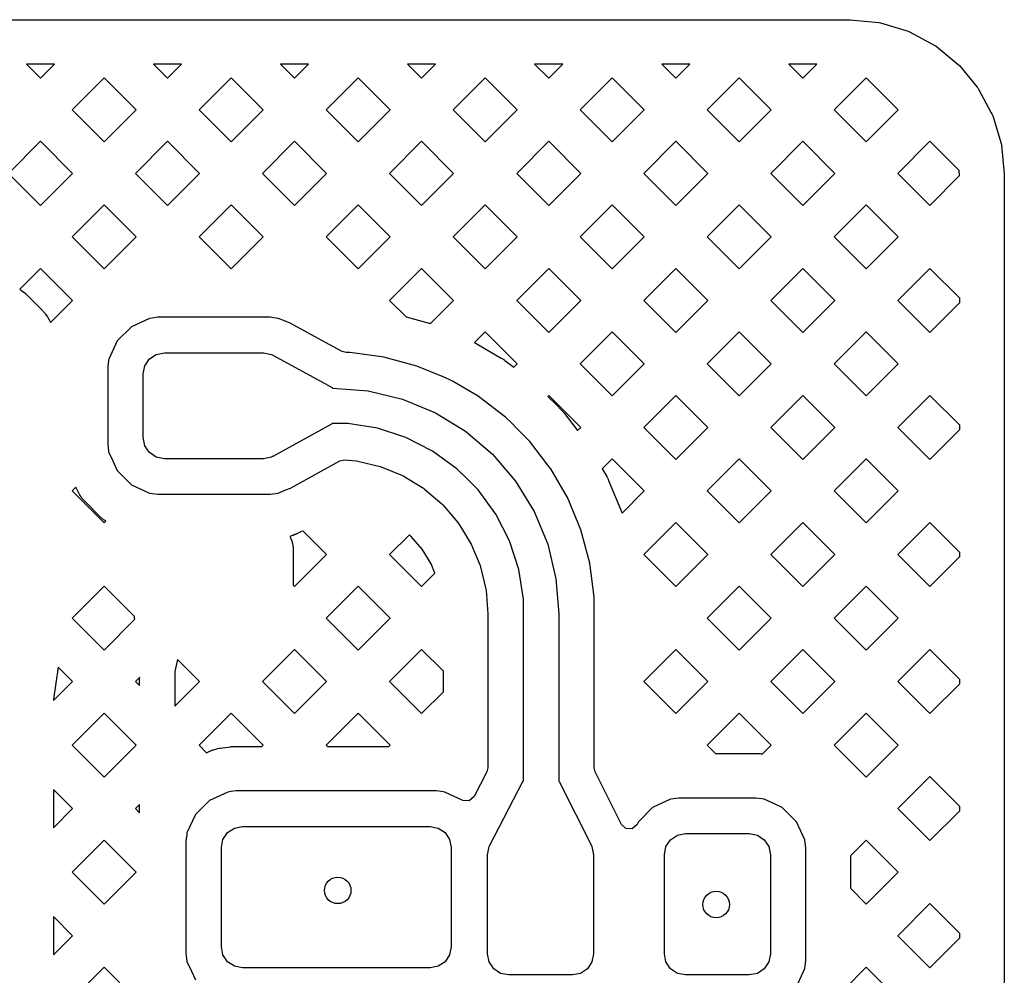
# Model space of a CAD drawing. Extents: x 126.5 to 186.7, y -114.4 to -68.6.
# Tile 32 of 32: x 181.2 to 186.7, y -86.3 to -80.9. Entities that reach past the tile are written whole.
import ezdxf

# ---------------------------------------------------------------- set-up
doc = ezdxf.new("R2010")
doc.units = 0
doc.layers.add('BLACK', color=7, linetype='CONTINUOUS')

msp = doc.modelspace()

# ---------------------------------------------------------------- linework, layer by layer
at = {"layer": 'BLACK', "linetype": 'CONTINUOUS'}
for p, q in [((177.601734, -80.878533), (185.839167, -80.878606)), ((185.839167, -80.878606), (185.839168, -80.878607)), ((185.839168, -80.878607), (185.839172, -80.878607)), ((185.839172, -80.878607), (185.84551, -80.878607)), ((185.84551, -80.878607), (185.850287, -80.878842)), ((185.850287, -80.878842), (186.013691, -80.894939)), ((186.013691, -80.894939), (186.023096, -80.89681)), ((186.023096, -80.89681), (186.177899, -80.943774)), ((186.177899, -80.943774), (186.186766, -80.947448)), ((186.186766, -80.947448), (186.329422, -81.023708)), ((186.329422, -81.023708), (186.337405, -81.029044)), ((186.337405, -81.029044), (186.462438, -81.13167)), ((181.351658, -81.130565), (181.193017, -81.130564)), ((181.193017, -81.130564), (181.272338, -81.209885)), ((181.272338, -81.209885), (181.351653, -81.13057)), ((181.351653, -81.13057), (181.351658, -81.130565)), ((182.070073, -81.130572), (181.911444, -81.13057)), ((181.911444, -81.13057), (181.990759, -81.209885)), ((181.990759, -81.209885), (182.070069, -81.130576)), ((182.070069, -81.130576), (182.070073, -81.130572)), ((182.788487, -81.130578), (182.629871, -81.130576)), ((182.629871, -81.130576), (182.709179, -81.209885)), ((182.709179, -81.209885), (182.788482, -81.130583)), ((182.788482, -81.130583), (182.788487, -81.130578)), ((183.506901, -81.130584), (183.348298, -81.130583)), ((183.348298, -81.130583), (183.4276, -81.209885)), ((183.4276, -81.209885), (183.506896, -81.130589)), ((183.506896, -81.130589), (183.506901, -81.130584)), ((184.225315, -81.13059), (184.066724, -81.130589)), ((184.066724, -81.130589), (184.14602, -81.209885)), ((184.14602, -81.209885), (184.22531, -81.130595)), ((184.22531, -81.130595), (184.225315, -81.13059)), ((184.94373, -81.130597), (184.785151, -81.130595)), ((184.785151, -81.130595), (184.864441, -81.209885)), ((184.864441, -81.209885), (184.943725, -81.130602)), ((184.943725, -81.130602), (184.94373, -81.130597)), ((185.662144, -81.130603), (185.503578, -81.130602)), ((185.503578, -81.130602), (185.582862, -81.209885)), ((185.582862, -81.209885), (185.662144, -81.130603)), ((186.462438, -81.13167), (186.469224, -81.138457)), ((186.469224, -81.138457), (186.56867, -81.259654)), ((181.63155, -81.207056), (181.45053, -81.388076)), ((181.81257, -81.388076), (181.63155, -81.207056)), ((182.34997, -81.207056), (182.16895, -81.388076)), ((182.53099, -81.388076), (182.34997, -81.207056)), ((183.068391, -81.207056), (182.887371, -81.388076)), ((183.249411, -81.388076), (183.068391, -81.207056)), ((183.786811, -81.207056), (183.605791, -81.388076)), ((183.967831, -81.388076), (183.786811, -81.207056)), ((184.505232, -81.207056), (184.324212, -81.388076)), ((184.686252, -81.388076), (184.505232, -81.207056)), ((185.223652, -81.207056), (185.042632, -81.388076)), ((185.404672, -81.388076), (185.223652, -81.207056)), ((185.942072, -81.207056), (185.761053, -81.388076)), ((186.123092, -81.388076), (185.942072, -81.207056)), ((186.56867, -81.259654), (186.571832, -81.263507)), ((186.571832, -81.263507), (186.577163, -81.271486)), ((186.577163, -81.271486), (186.64903, -81.405972)), ((181.45053, -81.388076), (181.63155, -81.569096)), ((181.63155, -81.569096), (181.81257, -81.388076)), ((182.16895, -81.388076), (182.34997, -81.569096)), ((182.34997, -81.569096), (182.53099, -81.388076)), ((182.887371, -81.388076), (183.068391, -81.569096)), ((183.068391, -81.569096), (183.249411, -81.388076)), ((183.605791, -81.388076), (183.786811, -81.569096)), ((183.786811, -81.569096), (183.967831, -81.388076)), ((184.324212, -81.388076), (184.505232, -81.569096)), ((184.505232, -81.569096), (184.686252, -81.388076)), ((185.042632, -81.388076), (185.223652, -81.569096)), ((185.223652, -81.569096), (185.404672, -81.388076)), ((185.761053, -81.388076), (185.942072, -81.569095)), ((185.942072, -81.569095), (186.123092, -81.388076)), ((186.64903, -81.405972), (186.653402, -81.414153)), ((186.653402, -81.414153), (186.657077, -81.423029)), ((186.657077, -81.423029), (186.704014, -81.577825)), ((181.272339, -81.566266), (181.091319, -81.747286)), ((181.453358, -81.747286), (181.272339, -81.566266)), ((181.99076, -81.566266), (181.80974, -81.747286)), ((182.171779, -81.747286), (181.99076, -81.566266)), ((182.70918, -81.566266), (182.52816, -81.747286)), ((182.890199, -81.747286), (182.70918, -81.566266)), ((183.427601, -81.566266), (183.246581, -81.747286)), ((183.60862, -81.747286), (183.427601, -81.566266)), ((184.146021, -81.566266), (183.965001, -81.747286)), ((184.32704, -81.747286), (184.146021, -81.566266)), ((184.864442, -81.566266), (184.683422, -81.747286)), ((185.045461, -81.747286), (184.864442, -81.566266)), ((185.582862, -81.566266), (185.401842, -81.747286)), ((185.763881, -81.747286), (185.582862, -81.566266)), ((186.301282, -81.566266), (186.120263, -81.747286)), ((186.466893, -81.731877), (186.301282, -81.566266)), ((186.704014, -81.577825), (186.705887, -81.587247)), ((186.705887, -81.587247), (186.721956, -81.750635)), ((186.469653, -81.759934), (186.466893, -81.731877)), ((181.091319, -81.747286), (181.272339, -81.928305)), ((181.272339, -81.928305), (181.453358, -81.747286)), ((181.80974, -81.747286), (181.99076, -81.928306)), ((181.99076, -81.928306), (182.171779, -81.747286)), ((182.52816, -81.747286), (182.70918, -81.928305)), ((182.70918, -81.928305), (182.890199, -81.747286)), ((183.246581, -81.747286), (183.427601, -81.928306)), ((183.427601, -81.928306), (183.60862, -81.747286)), ((183.965001, -81.747286), (184.146021, -81.928305)), ((184.146021, -81.928305), (184.32704, -81.747286)), ((184.683422, -81.747286), (184.864442, -81.928306)), ((184.864442, -81.928306), (185.045461, -81.747286)), ((185.401842, -81.747286), (185.582862, -81.928305)), ((185.582862, -81.928305), (185.763881, -81.747286)), ((186.120263, -81.747286), (186.301282, -81.928305)), ((186.301282, -81.928305), (186.469653, -81.759934)), ((186.721956, -81.750635), (186.722191, -81.755437)), ((186.722191, -81.755437), (186.722187, -81.786897)), ((186.722187, -81.786897), (186.722247, -81.787432)), ((186.722247, -81.787432), (186.722422, -88.974579)), ((181.63155, -81.925477), (181.45053, -82.106496)), ((181.812569, -82.106496), (181.63155, -81.925477)), ((182.34997, -81.925477), (182.16895, -82.106496)), ((182.530989, -82.106496), (182.34997, -81.925477)), ((183.068391, -81.925477), (182.887371, -82.106496)), ((183.24941, -82.106496), (183.068391, -81.925477)), ((183.786811, -81.925477), (183.605791, -82.106496)), ((183.96783, -82.106496), (183.786811, -81.925477)), ((184.505232, -81.925477), (184.324212, -82.106496)), ((184.686251, -82.106496), (184.505232, -81.925477)), ((185.223652, -81.925477), (185.042632, -82.106496)), ((185.404671, -82.106496), (185.223652, -81.925477)), ((185.942072, -81.925477), (185.761053, -82.106496)), ((186.123092, -82.106496), (185.942072, -81.925477)), ((181.45053, -82.106496), (181.63155, -82.287516)), ((181.63155, -82.287516), (181.812569, -82.106496)), ((182.16895, -82.106496), (182.34997, -82.287516)), ((182.34997, -82.287516), (182.530989, -82.106496)), ((182.887371, -82.106496), (183.068391, -82.287516)), ((183.068391, -82.287516), (183.24941, -82.106496)), ((183.605791, -82.106496), (183.786811, -82.287516)), ((183.786811, -82.287516), (183.96783, -82.106496)), ((184.324212, -82.106496), (184.505232, -82.287516)), ((184.505232, -82.287516), (184.686251, -82.106496)), ((185.042632, -82.106496), (185.223652, -82.287516)), ((185.223652, -82.287516), (185.404671, -82.106496)), ((185.761053, -82.106496), (185.942072, -82.287516)), ((185.942072, -82.287516), (186.123092, -82.106496)), ((181.272339, -82.284687), (181.154792, -82.402233)), ((181.453358, -82.465706), (181.272339, -82.284687)), ((183.427601, -82.284687), (183.246581, -82.465707)), ((183.60862, -82.465706), (183.427601, -82.284687)), ((184.146021, -82.284687), (183.965001, -82.465707)), ((184.327041, -82.465707), (184.146021, -82.284687)), ((184.864442, -82.284687), (184.683422, -82.465707)), ((185.045462, -82.465707), (184.864442, -82.284687)), ((185.582862, -82.284687), (185.401842, -82.465707)), ((185.763882, -82.465707), (185.582862, -82.284687)), ((186.301283, -82.284687), (186.120263, -82.465707)), ((186.470262, -82.453666), (186.301283, -82.284687)), ((181.154792, -82.402233), (181.155065, -82.402407)), ((181.155065, -82.402407), (181.173104, -82.415036)), ((181.173104, -82.415036), (181.176499, -82.417641)), ((181.176499, -82.417641), (181.186804, -82.426288)), ((181.186804, -82.426288), (181.189955, -82.429176)), ((181.189955, -82.429176), (181.28545, -82.524671)), ((186.470263, -82.477745), (186.470262, -82.453666)), ((181.328697, -82.590367), (181.453357, -82.465707)), ((181.453357, -82.465707), (181.453358, -82.465706)), ((183.246581, -82.465707), (183.340376, -82.559502)), ((183.477762, -82.596564), (183.608619, -82.465707)), ((183.608619, -82.465707), (183.60862, -82.465706)), ((183.965001, -82.465707), (184.146021, -82.646726)), ((184.146021, -82.646726), (184.327041, -82.465707)), ((184.683422, -82.465707), (184.864442, -82.646727)), ((184.864442, -82.646727), (185.045462, -82.465707)), ((185.401842, -82.465707), (185.582862, -82.646726)), ((185.582862, -82.646726), (185.763882, -82.465707)), ((186.120263, -82.465707), (186.301282, -82.646726)), ((186.301282, -82.646726), (186.470263, -82.477745)), ((181.28545, -82.524671), (181.288338, -82.527822)), ((181.288338, -82.527822), (181.296985, -82.538127)), ((181.296985, -82.538127), (181.29959, -82.541522)), ((181.29959, -82.541522), (181.312219, -82.559561)), ((181.312219, -82.559561), (181.314513, -82.563163)), ((181.314513, -82.563163), (181.321235, -82.574806)), ((181.888652, -82.567388), (181.786218, -82.615154)), ((181.888653, -82.567387), (181.888652, -82.567388)), ((181.904214, -82.565338), (181.888653, -82.567387)), ((181.935332, -82.561242), (181.904214, -82.565338)), ((182.57044, -82.561242), (181.935332, -82.561242)), ((182.580166, -82.562522), (182.57044, -82.561242)), ((182.617117, -82.567386), (182.580166, -82.562522)), ((182.628328, -82.572614), (182.617117, -82.567386)), ((183.340376, -82.559502), (183.47042, -82.594347)), ((181.321235, -82.574806), (181.323209, -82.578598)), ((181.323209, -82.578598), (181.328697, -82.590367)), ((181.786216, -82.615155), (181.706299, -82.695072)), ((181.786218, -82.615154), (181.786216, -82.615155)), ((182.636886, -82.575618), (182.628328, -82.572614)), ((182.636882, -82.575635), (182.636886, -82.575618)), ((182.637161, -82.575715), (182.636882, -82.575635)), ((182.637437, -82.575812), (182.637161, -82.575715)), ((182.637839, -82.57591), (182.637437, -82.575812)), ((182.642783, -82.57733), (182.637839, -82.57591)), ((182.642796, -82.577334), (182.642783, -82.57733)), ((182.684817, -82.594636), (182.642796, -82.577334)), ((182.684826, -82.594641), (182.684817, -82.594636)), ((182.884817, -82.704267), (182.684826, -82.594641)), ((183.47042, -82.594347), (183.471957, -82.594786)), ((183.471957, -82.594786), (183.476775, -82.596247)), ((183.476775, -82.596247), (183.477762, -82.596564)), ((183.78681, -82.643896), (183.72644, -82.704267)), ((183.96783, -82.824916), (183.78681, -82.643896)), ((184.505232, -82.643897), (184.324212, -82.824917)), ((184.686252, -82.824917), (184.505232, -82.643897)), ((185.223652, -82.643897), (185.042632, -82.824917)), ((185.404672, -82.824917), (185.223652, -82.643897)), ((185.942072, -82.643897), (185.761053, -82.824917)), ((186.123092, -82.824917), (185.942072, -82.643897)), ((181.706298, -82.695074), (181.658532, -82.797508)), ((181.706299, -82.695072), (181.706298, -82.695074)), ((182.97775, -82.755209), (182.884817, -82.704267)), ((183.72644, -82.704267), (183.877677, -82.791584)), ((181.888033, -82.796889), (181.926964, -82.770876)), ((181.926964, -82.770876), (181.972886, -82.761742)), ((181.972886, -82.761742), (182.532886, -82.761742)), ((182.532886, -82.761742), (182.578808, -82.770876)), ((182.578808, -82.770876), (182.583763, -82.774186)), ((182.583763, -82.774186), (182.586043, -82.774842)), ((182.586043, -82.774842), (182.920824, -82.958354)), ((183.001303, -82.761241), (182.97775, -82.755209)), ((183.021875, -82.761241), (183.001303, -82.761241)), ((183.021877, -82.761241), (183.021875, -82.761241)), ((183.090541, -82.77028), (183.021877, -82.761241)), ((183.214016, -82.786534), (183.090541, -82.77028)), ((183.214026, -82.786536), (183.214016, -82.786534)), ((183.40121, -82.83669), (183.214026, -82.786536)), ((183.877677, -82.791584), (183.879053, -82.792409)), ((181.653033, -82.839278), (181.652386, -82.844191)), ((181.652386, -82.844191), (181.652386, -83.279292)), ((181.657395, -82.806141), (181.653033, -82.839278)), ((181.658531, -82.797509), (181.657395, -82.806141)), ((181.658532, -82.797508), (181.658531, -82.797509)), ((181.852886, -82.881742), (181.86202, -82.83582)), ((181.86202, -82.83582), (181.888033, -82.796889)), ((183.401226, -82.836696), (183.40121, -82.83669)), ((183.549282, -82.898023), (183.401226, -82.836696)), ((183.879053, -82.792409), (183.883332, -82.79507)), ((183.883332, -82.79507), (183.884677, -82.795937)), ((183.884677, -82.795937), (183.891535, -82.800519)), ((183.891535, -82.800519), (183.892858, -82.801434)), ((183.892858, -82.801434), (183.896956, -82.804371)), ((183.896956, -82.804371), (183.898242, -82.805325)), ((183.898242, -82.805325), (183.948702, -82.844045)), ((183.948702, -82.844045), (183.967829, -82.824917)), ((183.967829, -82.824917), (183.96783, -82.824916)), ((184.324212, -82.824917), (184.505232, -83.005937)), ((184.505232, -83.005937), (184.686252, -82.824917)), ((185.042632, -82.824917), (185.223652, -83.005937)), ((185.223652, -83.005937), (185.404672, -82.824917)), ((185.761053, -82.824917), (185.942072, -83.005936)), ((185.942072, -83.005936), (186.123092, -82.824917)), ((181.852886, -83.241742), (181.852886, -82.881742)), ((183.580268, -82.910858), (183.549282, -82.898023)), ((182.920824, -82.958354), (182.923545, -82.961742)), ((183.601386, -82.923051), (183.580268, -82.910858)), ((183.748102, -83.007758), (183.601386, -82.923051)), ((182.923545, -82.961742), (182.924981, -82.961742)), ((182.924981, -82.961742), (182.924988, -82.961742)), ((182.924988, -82.961742), (183.124889, -82.977473)), ((183.124889, -82.977473), (183.319876, -83.024284)), ((183.748828, -83.008315), (183.748102, -83.007758)), ((183.901853, -83.125737), (183.748828, -83.008315)), ((184.14602, -83.003106), (184.140812, -83.008315)), ((184.140812, -83.008315), (184.187671, -83.055174)), ((184.32704, -83.184126), (184.14602, -83.003106)), ((184.864442, -83.003107), (184.683422, -83.184127)), ((185.045462, -83.184127), (184.864442, -83.003107)), ((185.582862, -83.003107), (185.401842, -83.184127)), ((185.763882, -83.184127), (185.582862, -83.003107)), ((186.301283, -83.003107), (186.120263, -83.184127)), ((186.47028, -83.172104), (186.301283, -83.003107)), ((183.319876, -83.024284), (183.505139, -83.101022)), ((184.187671, -83.055174), (184.187672, -83.055177)), ((184.187672, -83.055177), (184.220003, -83.08751)), ((183.505139, -83.101022), (183.676116, -83.205798)), ((183.936718, -83.160602), (183.901853, -83.125737)), ((184.220003, -83.08751), (184.22112, -83.088664)), ((184.22112, -83.088664), (184.224567, -83.092345)), ((184.224567, -83.092345), (184.225644, -83.093533)), ((184.225644, -83.093533), (184.231082, -83.099735)), ((184.231082, -83.099735), (184.232116, -83.100954)), ((184.232116, -83.100954), (184.235311, -83.104847)), ((184.235311, -83.104847), (184.236309, -83.106104)), ((184.236309, -83.106104), (184.309575, -83.201591)), ((182.917033, -83.164983), (182.586063, -83.348583)), ((182.919458, -83.163194), (182.917033, -83.164983)), ((182.920095, -83.161742), (182.919458, -83.163194)), ((182.924981, -83.161742), (182.920095, -83.161742)), ((182.924982, -83.161741), (182.924981, -83.161742)), ((182.924983, -83.161742), (182.924982, -83.161741)), ((183.009815, -83.161741), (182.924983, -83.161742)), ((183.177392, -83.188281), (183.009815, -83.161741)), ((183.936719, -83.160604), (183.936718, -83.160602)), ((183.970375, -83.19426), (183.936719, -83.160604)), ((186.47028, -83.196148), (186.47028, -83.172104)), ((183.338754, -83.24071), (183.177392, -83.188281)), ((183.676116, -83.205798), (183.828593, -83.336029)), ((184.02825, -83.252138), (183.970375, -83.19426)), ((184.309575, -83.201591), (184.327039, -83.184127)), ((184.327039, -83.184127), (184.32704, -83.184126)), ((184.683422, -83.184127), (184.864442, -83.365147)), ((184.864442, -83.365147), (185.045462, -83.184127)), ((185.401842, -83.184127), (185.582862, -83.365146)), ((185.582862, -83.365146), (185.763882, -83.184127)), ((186.120263, -83.184127), (186.301282, -83.365146)), ((186.301282, -83.365146), (186.47028, -83.196148)), ((181.652386, -83.279292), (181.652385, -83.279292)), ((181.652385, -83.279292), (181.657652, -83.319295)), ((181.86202, -83.287664), (181.852886, -83.241742)), ((181.888033, -83.326595), (181.86202, -83.287664)), ((183.489927, -83.317737), (183.338754, -83.24071)), ((184.038891, -83.262779), (184.02825, -83.252138)), ((184.1421, -83.397291), (184.038891, -83.262779)), ((181.657652, -83.319295), (181.658531, -83.325973)), ((181.658531, -83.325973), (181.68048, -83.373042)), ((181.926964, -83.352608), (181.888033, -83.326595)), ((183.627188, -83.417465), (183.489927, -83.317737)), ((183.828593, -83.336029), (183.828597, -83.336032)), ((183.828597, -83.336032), (183.828598, -83.336035)), ((183.828598, -83.336035), (183.958824, -83.488515)), ((181.68048, -83.373042), (181.706298, -83.428409)), ((181.972886, -83.361742), (181.926964, -83.352608)), ((182.532886, -83.361742), (181.972886, -83.361742)), ((182.578808, -83.352608), (182.532886, -83.361742)), ((182.584577, -83.348752), (182.578808, -83.352608)), ((182.586063, -83.348583), (182.584577, -83.348752)), ((182.68575, -83.528285), (182.964705, -83.373538)), ((182.964705, -83.373538), (182.992314, -83.367539)), ((182.992314, -83.367539), (183.058401, -83.372739)), ((183.058401, -83.372739), (183.065987, -83.373941)), ((183.065987, -83.373941), (183.19237, -83.404282)), ((184.156863, -83.416531), (184.1421, -83.397291)), ((184.505231, -83.362317), (184.449006, -83.418542)), ((184.686251, -83.543337), (184.505231, -83.362317)), ((185.223652, -83.362318), (185.042632, -83.543337)), ((185.404671, -83.543337), (185.223652, -83.362318)), ((185.942072, -83.362318), (185.761053, -83.543337)), ((186.123092, -83.543337), (185.942072, -83.362318)), ((181.706298, -83.428409), (181.706299, -83.428411)), ((181.706299, -83.428411), (181.786216, -83.508328)), ((183.19237, -83.404282), (183.199673, -83.406655)), ((183.199673, -83.406655), (183.319758, -83.456396)), ((183.319758, -83.456396), (183.326599, -83.459882)), ((183.326599, -83.459882), (183.381195, -83.493339)), ((183.687173, -83.477452), (183.627188, -83.417465)), ((184.156865, -83.416533), (184.156863, -83.416531)), ((184.158025, -83.418542), (184.156865, -83.416533)), ((184.251534, -83.580515), (184.158025, -83.418542)), ((184.449006, -83.418542), (184.474065, -83.461948)), ((181.786216, -83.508328), (181.786218, -83.508329)), ((181.786218, -83.508329), (181.786219, -83.50833)), ((181.786219, -83.50833), (181.888655, -83.556097)), ((183.381195, -83.493339), (183.43742, -83.527794)), ((183.747157, -83.537438), (183.687173, -83.477452)), ((183.958824, -83.488515), (184.063594, -83.659493)), ((184.474065, -83.461948), (184.474847, -83.463356)), ((184.474847, -83.463356), (184.477224, -83.467805)), ((184.477224, -83.467805), (184.477955, -83.469228)), ((184.477955, -83.469228), (184.481603, -83.476627)), ((184.481603, -83.476627), (184.482284, -83.478067)), ((184.482284, -83.478067), (184.484363, -83.482654)), ((184.484363, -83.482654), (184.485004, -83.484132)), ((184.485004, -83.484132), (184.561284, -83.668304)), ((181.471881, -83.521985), (181.450529, -83.543337)), ((181.450529, -83.543337), (181.631549, -83.724357)), ((181.482561, -83.544887), (181.471881, -83.521985)), ((181.484535, -83.548678), (181.482561, -83.544887)), ((181.491257, -83.560321), (181.484535, -83.548678)), ((181.493551, -83.563923), (181.491257, -83.560321)), ((181.50618, -83.581962), (181.493551, -83.563923)), ((181.888655, -83.556097), (181.935332, -83.562242)), ((181.935332, -83.562242), (181.935335, -83.562242)), ((181.935335, -83.562242), (182.570436, -83.562242)), ((182.570436, -83.562242), (182.57044, -83.562242)), ((182.57044, -83.562242), (182.617117, -83.556097)), ((182.617117, -83.556097), (182.654201, -83.538803)), ((182.654201, -83.538803), (182.659946, -83.536553)), ((182.659946, -83.536553), (182.68575, -83.528285)), ((183.43742, -83.527794), (183.443633, -83.532308)), ((183.443633, -83.532308), (183.542469, -83.616724)), ((183.84688, -83.6747), (183.747157, -83.537438)), ((184.561284, -83.668304), (184.686251, -83.543337)), ((185.042632, -83.543337), (185.223652, -83.724357)), ((185.223652, -83.724357), (185.404671, -83.543337)), ((185.761053, -83.543337), (185.942072, -83.724357)), ((185.942072, -83.724357), (186.123092, -83.543337)), ((181.508785, -83.585357), (181.50618, -83.581962)), ((181.517432, -83.595662), (181.508785, -83.585357)), ((181.52032, -83.598813), (181.517432, -83.595662)), ((181.615815, -83.694308), (181.52032, -83.598813)), ((183.542469, -83.616724), (183.547894, -83.622149)), ((183.547894, -83.622149), (183.601633, -83.685072)), ((184.25376, -83.58437), (184.251534, -83.580515)), ((184.327919, -83.763419), (184.25376, -83.58437)), ((183.923901, -83.825873), (183.84688, -83.6747)), ((184.063594, -83.659493), (184.140327, -83.844756)), ((181.618966, -83.697196), (181.615815, -83.694308)), ((181.629271, -83.705843), (181.618966, -83.697196)), ((181.632666, -83.708448), (181.629271, -83.705843)), ((181.631549, -83.724357), (181.641367, -83.714539)), ((181.641367, -83.714539), (181.632666, -83.708448)), ((183.601633, -83.685072), (183.632303, -83.720984)), ((183.632303, -83.720984), (183.636822, -83.727204)), ((183.636822, -83.727204), (183.653098, -83.753764)), ((184.864442, -83.721528), (184.683422, -83.902548)), ((185.045462, -83.902548), (184.864442, -83.721528)), ((185.582862, -83.721528), (185.401842, -83.902548)), ((185.763882, -83.902548), (185.582862, -83.721528)), ((186.301283, -83.721528), (186.120263, -83.902548)), ((186.470297, -83.890542), (186.301283, -83.721528)), ((182.711443, -83.790006), (182.700431, -83.794151)), ((182.714891, -83.788555), (182.711443, -83.790006)), ((182.749062, -83.772618), (182.714891, -83.788555)), ((182.757551, -83.769899), (182.749062, -83.772618)), ((182.890199, -83.902547), (182.757551, -83.769899)), ((183.358299, -83.790828), (183.24658, -83.902547)), ((183.366647, -83.797958), (183.358299, -83.790828)), ((183.653098, -83.753764), (183.704474, -83.837606)), ((184.365194, -83.902548), (184.327919, -83.763419)), ((182.69688, -83.795335), (182.681417, -83.799841)), ((182.681417, -83.799841), (182.686666, -83.807696)), ((182.686666, -83.807696), (182.693983, -83.825361)), ((182.693983, -83.825361), (182.700945, -83.860363)), ((182.700431, -83.794151), (182.69688, -83.795335)), ((183.430299, -83.872489), (183.366647, -83.797958)), ((183.704474, -83.837606), (183.704727, -83.838018)), ((183.704727, -83.838018), (183.708216, -83.844867)), ((183.708216, -83.844867), (183.726596, -83.889242)), ((183.976326, -83.987234), (183.923901, -83.825873)), ((184.140327, -83.844756), (184.187132, -84.039742)), ((182.700945, -83.860363), (182.701886, -83.869922)), ((182.701886, -83.869922), (182.701886, -84.076272)), ((182.70918, -84.083567), (182.8902, -83.902548)), ((182.8902, -83.902548), (182.890199, -83.902547)), ((183.24658, -83.902547), (183.4276, -84.083567)), ((183.481509, -83.95606), (183.430299, -83.872489)), ((183.726596, -83.889242), (183.757951, -83.964948)), ((184.378072, -83.950615), (184.365194, -83.902548)), ((184.683422, -83.902548), (184.864442, -84.083568)), ((184.864442, -84.083568), (185.045462, -83.902548)), ((185.401842, -83.902548), (185.582862, -84.083567)), ((185.582862, -84.083567), (185.763882, -83.902548)), ((186.120263, -83.902548), (186.301282, -84.083567)), ((186.470298, -83.914551), (186.470297, -83.890542)), ((183.503064, -84.008103), (183.481509, -83.95606)), ((184.403361, -84.142757), (184.378072, -83.950615)), ((186.301282, -84.083567), (186.470298, -83.914551)), ((183.4276, -84.083567), (183.503064, -84.008103)), ((183.757951, -83.964948), (183.760326, -83.972261)), ((183.760326, -83.972261), (183.79066, -84.098627)), ((184.002861, -84.15481), (183.976326, -83.987234)), ((184.187132, -84.039742), (184.202749, -84.238265)), ((181.63155, -84.080738), (181.45053, -84.261758)), ((181.803886, -84.253074), (181.63155, -84.080738)), ((182.701886, -84.076272), (182.70918, -84.083567)), ((183.068391, -84.080738), (182.887371, -84.261758)), ((183.249411, -84.261758), (183.068391, -84.080738)), ((183.79066, -84.098627), (183.791863, -84.106222)), ((183.791863, -84.106222), (183.802233, -84.238057)), ((185.223652, -84.080738), (185.042632, -84.261758)), ((185.404672, -84.261758), (185.223652, -84.080738)), ((185.942072, -84.080738), (185.761053, -84.261758)), ((186.123092, -84.261758), (185.942072, -84.080738)), ((184.002858, -84.239641), (184.002861, -84.15481)), ((184.403359, -84.186669), (184.403361, -84.142757)), ((183.802233, -84.238057), (183.802384, -84.2419)), ((184.202749, -84.238265), (184.202885, -84.239645)), ((184.403359, -84.196671), (184.403359, -84.186669)), ((184.403385, -84.197067), (184.403359, -84.196671)), ((184.403385, -84.261758), (184.403385, -84.197067)), ((181.45053, -84.261758), (181.631549, -84.442777)), ((181.631549, -84.442777), (181.805885, -84.268441)), ((181.803886, -84.253562), (181.803886, -84.253074)), ((181.804693, -84.261758), (181.803886, -84.253562)), ((181.804827, -84.26312), (181.804693, -84.261758)), ((181.805885, -84.268441), (181.804827, -84.26312)), ((182.887371, -84.261758), (183.068391, -84.442778)), ((183.068391, -84.442778), (183.249411, -84.261758)), ((183.802384, -84.2419), (183.802383, -84.291163)), ((183.802383, -84.291163), (183.802385, -84.291188)), ((183.802385, -84.291188), (183.802385, -85.108349)), ((184.002885, -84.239641), (184.002858, -84.239641)), ((184.002885, -84.239645), (184.002885, -84.239641)), ((184.002885, -85.183561), (184.002885, -84.239645)), ((184.202885, -84.239645), (184.202885, -85.182988)), ((184.403385, -84.620968), (184.403385, -84.261758)), ((185.042632, -84.261758), (185.223652, -84.442778)), ((185.223652, -84.442778), (185.404672, -84.261758)), ((185.761053, -84.261758), (185.942072, -84.442777)), ((185.942072, -84.442777), (186.123092, -84.261758)), ((182.70918, -84.439948), (182.52816, -84.620968)), ((182.8902, -84.620968), (182.70918, -84.439948)), ((183.427601, -84.439948), (183.246581, -84.620968)), ((183.550385, -84.562732), (183.427601, -84.439948)), ((184.864442, -84.439948), (184.683422, -84.620968)), ((185.045462, -84.620968), (184.864442, -84.439948)), ((185.582862, -84.439948), (185.401842, -84.620968)), ((185.763882, -84.620968), (185.582862, -84.439948)), ((186.301283, -84.439948), (186.120263, -84.620968)), ((186.470315, -84.60898), (186.301283, -84.439948)), ((182.046482, -84.49567), (182.032883, -84.564058)), ((182.17178, -84.620968), (182.046482, -84.49567)), ((181.372172, -84.539781), (181.346385, -84.721075)), ((181.453359, -84.620968), (181.372172, -84.539781)), ((182.032883, -84.564058), (182.032885, -84.608014)), ((183.550385, -84.679204), (183.550385, -84.562732)), ((181.345385, -84.728942), (181.453359, -84.620968)), ((181.833998, -84.596709), (181.80974, -84.620968)), ((181.80974, -84.620968), (181.832885, -84.644113)), ((181.832885, -84.608017), (181.833998, -84.596709)), ((181.832885, -84.644113), (181.832885, -84.608017)), ((182.032885, -84.608014), (182.032885, -84.608017)), ((182.032885, -84.608017), (182.032885, -84.759863)), ((182.032885, -84.759863), (182.17178, -84.620968)), ((182.52816, -84.620968), (182.70918, -84.801987)), ((182.70918, -84.801987), (182.8902, -84.620968)), ((183.246581, -84.620968), (183.427601, -84.801988)), ((184.403385, -84.980179), (184.403385, -84.620968)), ((184.683422, -84.620968), (184.864442, -84.801988)), ((184.864442, -84.801988), (185.045462, -84.620968)), ((185.401842, -84.620968), (185.582862, -84.801987)), ((185.582862, -84.801987), (185.763882, -84.620968)), ((186.120263, -84.620968), (186.301282, -84.801987)), ((186.470315, -84.632954), (186.470315, -84.60898)), ((183.427601, -84.801988), (183.550385, -84.679204)), ((186.301282, -84.801987), (186.470315, -84.632954)), ((181.345987, -84.723449), (181.345385, -84.726572)), ((181.345385, -84.726572), (181.345385, -84.728942)), ((181.346385, -84.721075), (181.345987, -84.723449)), ((181.63155, -84.799159), (181.45053, -84.980178)), ((181.812569, -84.980178), (181.63155, -84.799159)), ((182.34997, -84.799159), (182.16895, -84.980178)), ((182.53099, -84.980179), (182.34997, -84.799159)), ((183.068391, -84.799159), (182.887371, -84.980179)), ((183.249411, -84.980179), (183.068391, -84.799159)), ((185.223652, -84.799159), (185.042632, -84.980179)), ((185.404671, -84.980178), (185.223652, -84.799159)), ((185.942072, -84.799159), (185.761053, -84.980178)), ((186.123092, -84.980178), (185.942072, -84.799159)), ((181.45053, -84.980178), (181.63155, -85.161198)), ((181.63155, -85.161198), (181.812569, -84.980178)), ((182.16895, -84.980178), (182.211828, -85.023056)), ((182.211828, -85.023056), (182.232999, -85.013185)), ((182.232999, -85.013185), (182.236448, -85.011734)), ((182.236448, -85.011734), (182.247462, -85.007589)), ((182.247462, -85.007589), (182.251011, -85.006406)), ((182.251011, -85.006406), (182.269505, -85.001016)), ((182.269505, -85.001016), (182.273133, -85.000107)), ((182.273133, -85.000107), (182.284643, -84.997687)), ((182.284643, -84.997687), (182.288329, -84.997058)), ((182.288329, -84.997058), (182.34864, -84.989118)), ((182.34864, -84.989118), (182.350229, -84.988935)), ((182.350229, -84.988935), (182.35524, -84.988441)), ((182.35524, -84.988441), (182.356839, -84.98831)), ((182.356839, -84.98831), (182.36507, -84.98777)), ((182.36507, -84.98777), (182.366675, -84.987691)), ((182.366675, -84.987691), (182.371717, -84.987526)), ((182.371717, -84.987526), (182.37332, -84.9875)), ((182.37332, -84.9875), (182.523669, -84.9875)), ((182.523669, -84.9875), (182.53099, -84.980179)), ((182.887371, -84.980179), (182.894692, -84.9875)), ((182.894692, -84.9875), (183.24209, -84.9875)), ((183.24209, -84.9875), (183.249411, -84.980179)), ((184.403385, -85.109697), (184.403385, -84.980179)), ((185.042632, -84.980179), (185.089953, -85.0275)), ((185.354641, -85.030208), (185.404671, -84.980178)), ((185.761053, -84.980178), (185.942072, -85.161198)), ((185.942072, -85.161198), (186.123092, -84.980178)), ((185.089953, -85.0275), (185.32168, -85.0275)), ((185.32168, -85.0275), (185.323283, -85.027526)), ((185.323283, -85.027526), (185.328325, -85.027691)), ((185.328325, -85.027691), (185.32993, -85.02777)), ((185.32993, -85.02777), (185.338161, -85.02831)), ((185.338161, -85.02831), (185.33976, -85.028441)), ((185.33976, -85.028441), (185.344771, -85.028935)), ((185.344771, -85.028935), (185.346359, -85.029118)), ((185.346359, -85.029118), (185.354641, -85.030208)), ((183.802385, -85.108349), (183.796895, -85.130885)), ((184.408602, -85.131698), (184.403385, -85.109697)), ((183.796895, -85.130885), (183.724402, -85.270847)), ((183.999612, -85.186319), (184.002885, -85.183561)), ((184.202885, -85.182988), (184.203944, -85.183427)), ((184.203944, -85.183427), (184.206125, -85.186447)), ((184.558268, -85.429533), (184.408602, -85.131698)), ((186.301283, -85.158369), (186.120263, -85.339389)), ((186.470332, -85.327418), (186.301283, -85.158369)), ((181.453359, -85.339389), (181.345385, -85.231415)), ((181.345385, -85.231415), (181.345385, -85.447363)), ((182.377446, -85.2395), (182.349835, -85.243135)), ((183.512554, -85.2395), (182.377446, -85.2395)), ((183.549895, -85.244416), (183.512554, -85.2395)), ((183.812835, -85.546932), (183.999612, -85.186319)), ((184.206125, -85.186447), (184.387299, -85.546981)), ((182.22833, -85.293413), (182.148413, -85.37333)), ((182.228332, -85.293412), (182.22833, -85.293413)), ((182.330766, -85.245646), (182.228332, -85.293412)), ((182.330767, -85.245645), (182.330766, -85.245646)), ((182.349835, -85.243135), (182.330767, -85.245645)), ((183.559232, -85.245645), (183.549895, -85.244416)), ((183.559233, -85.245646), (183.559232, -85.245645)), ((183.660184, -85.29272), (183.559233, -85.245646)), ((183.695723, -85.295013), (183.660184, -85.29272)), ((183.724402, -85.270847), (183.695723, -85.295013)), ((184.835766, -85.285646), (184.733332, -85.333412)), ((184.835767, -85.285645), (184.835766, -85.285646)), ((184.851328, -85.283596), (184.835767, -85.285645)), ((184.882446, -85.2795), (184.851328, -85.283596)), ((185.317554, -85.2795), (184.882446, -85.2795)), ((185.35188, -85.284019), (185.317554, -85.2795)), ((185.364232, -85.285645), (185.35188, -85.284019)), ((185.426904, -85.31487), (185.364232, -85.285645)), ((181.345385, -85.447363), (181.453359, -85.339389)), ((181.832885, -85.316244), (181.80974, -85.339389)), ((181.80974, -85.339389), (181.832885, -85.362534)), ((181.832885, -85.362534), (181.832885, -85.316244)), ((184.73333, -85.333413), (184.653413, -85.41333)), ((184.733332, -85.333412), (184.73333, -85.333413)), ((185.466667, -85.333412), (185.426904, -85.31487)), ((185.466669, -85.333413), (185.466667, -85.333412)), ((185.472645, -85.339389), (185.466669, -85.333413)), ((185.546586, -85.41333), (185.472645, -85.339389)), ((186.120263, -85.339389), (186.301282, -85.520408)), ((186.301282, -85.520408), (186.470333, -85.351357)), ((186.470333, -85.351357), (186.470332, -85.327418)), ((182.148412, -85.373332), (182.100646, -85.475766)), ((182.148413, -85.37333), (182.148412, -85.373332)), ((182.330147, -85.475147), (182.369078, -85.449134)), ((182.369078, -85.449134), (182.415, -85.44)), ((182.415, -85.44), (183.475, -85.44)), ((183.475, -85.44), (183.520922, -85.449134)), ((183.520922, -85.449134), (183.559853, -85.475147)), ((184.581341, -85.45194), (184.558268, -85.429533)), ((184.618809, -85.453577), (184.581341, -85.45194)), ((184.646459, -85.428242), (184.618809, -85.453577)), ((184.653411, -85.413333), (184.646459, -85.428242)), ((184.653413, -85.41333), (184.653411, -85.413333)), ((185.546587, -85.413332), (185.546586, -85.41333)), ((185.546588, -85.413333), (185.546587, -85.413332)), ((185.594355, -85.515769), (185.546588, -85.413333)), ((181.63155, -85.517579), (181.45053, -85.698599)), ((181.81257, -85.698599), (181.63155, -85.517579)), ((182.09907, -85.48773), (182.094769, -85.520409)), ((182.100645, -85.475767), (182.09907, -85.48773)), ((182.100646, -85.475766), (182.100645, -85.475767)), ((182.295, -85.56), (182.304134, -85.514078)), ((182.304134, -85.514078), (182.330147, -85.475147)), ((183.559853, -85.475147), (183.585866, -85.514078)), ((183.585866, -85.514078), (183.595, -85.56)), ((184.809134, -85.554078), (184.835147, -85.515147)), ((184.835147, -85.515147), (184.874078, -85.489134)), ((184.874078, -85.489134), (184.92, -85.48)), ((184.92, -85.48), (185.28, -85.48)), ((185.28, -85.48), (185.325922, -85.489134)), ((185.325922, -85.489134), (185.364853, -85.515147)), ((185.364853, -85.515147), (185.390866, -85.554078)), ((185.6005, -85.562446), (185.594355, -85.515769)), ((185.942072, -85.517579), (185.8525, -85.607152)), ((186.123092, -85.698599), (185.942072, -85.517579)), ((182.094769, -85.520409), (182.0945, -85.522449)), ((182.0945, -85.522449), (182.0945, -86.15755)), ((182.295, -86.12), (182.295, -85.56)), ((183.595, -85.56), (183.595, -86.12)), ((183.8, -85.6), (183.809134, -85.554078)), ((183.809134, -85.554078), (183.812085, -85.549661)), ((183.812085, -85.549661), (183.812835, -85.546932)), ((184.387299, -85.546981), (184.387443, -85.548955)), ((184.387443, -85.548955), (184.390866, -85.554078)), ((184.390866, -85.554078), (184.4, -85.6)), ((184.8, -85.6), (184.809134, -85.554078)), ((185.390866, -85.554078), (185.4, -85.6)), ((185.6005, -85.607152), (185.6005, -85.562446)), ((183.8, -86.16), (183.8, -85.6)), ((184.4, -85.6), (184.4, -86.16)), ((184.8, -86.16), (184.8, -85.6)), ((185.4, -85.6), (185.4, -86.16)), ((185.6005, -86.057809), (185.6005, -85.607152)), ((185.8525, -85.607152), (185.8525, -85.790046)), ((181.45053, -85.698599), (181.63155, -85.879619)), ((181.63155, -85.879619), (181.81257, -85.698599)), ((185.942072, -85.879618), (186.123092, -85.698599)), ((185.8525, -85.790046), (185.942072, -85.879618)), ((186.301283, -85.876789), (186.120263, -86.057809)), ((186.47035, -86.045856), (186.301283, -85.876789)), ((181.453359, -86.057809), (181.345385, -85.949835)), ((181.345385, -85.949835), (181.345385, -86.165783)), ((181.345385, -86.165783), (181.453359, -86.057809)), ((185.6005, -86.197554), (185.6005, -86.057809)), ((186.120263, -86.057809), (186.301282, -86.238828)), ((186.301282, -86.238828), (186.47035, -86.06976)), ((186.47035, -86.06976), (186.47035, -86.045856)), ((182.304134, -86.165922), (182.295, -86.12)), ((183.595, -86.12), (183.585866, -86.165922)), ((182.0945, -86.15755), (182.094499, -86.15755)), ((182.094499, -86.15755), (182.096457, -86.172419)), ((182.096457, -86.172419), (182.100645, -86.204231)), ((182.330147, -86.204853), (182.304134, -86.165922)), ((183.585866, -86.165922), (183.559853, -86.204853)), ((183.809134, -86.205922), (183.8, -86.16)), ((184.4, -86.16), (184.390866, -86.205922)), ((184.809134, -86.205922), (184.8, -86.16)), ((185.4, -86.16), (185.390866, -86.205922)), ((181.63155, -86.236), (181.45053, -86.417019)), ((181.812569, -86.417019), (181.63155, -86.236)), ((182.100645, -86.204231), (182.12592, -86.258432)), ((182.369078, -86.230866), (182.330147, -86.204853)), ((182.415, -86.24), (182.369078, -86.230866)), ((183.475, -86.24), (182.415, -86.24)), ((183.520922, -86.230866), (183.475, -86.24)), ((183.559853, -86.204853), (183.520922, -86.230866)), ((183.835147, -86.244853), (183.809134, -86.205922)), ((184.390866, -86.205922), (184.364853, -86.244853)), ((184.835147, -86.244853), (184.809134, -86.205922)), ((185.390866, -86.205922), (185.364853, -86.244853)), ((185.594355, -86.244231), (185.6005, -86.197554)), ((185.942072, -86.235999), (185.818726, -86.359345)), ((186.123092, -86.417019), (185.942072, -86.235999)), ((182.12592, -86.258432), (182.148412, -86.306667)), ((183.874078, -86.270866), (183.835147, -86.244853)), ((183.92, -86.28), (183.874078, -86.270866)), ((184.28, -86.28), (183.92, -86.28)), ((184.325922, -86.270866), (184.28, -86.28)), ((184.364853, -86.244853), (184.325922, -86.270866)), ((184.874078, -86.270866), (184.835147, -86.244853)), ((184.92, -86.28), (184.874078, -86.270866)), ((185.28, -86.28), (184.92, -86.28)), ((185.325922, -86.270866), (185.28, -86.28)), ((185.364853, -86.244853), (185.325922, -86.270866)), ((185.546588, -86.346667), (185.594355, -86.244231))]:
    msp.add_line(p, q, dxfattribs=at)
at = {"layer": 'BLACK'}
for centre in [(182.952885, -85.801742), (185.092885, -85.881742)]:
    msp.add_circle(centre, 0.075, dxfattribs=at)

doc.saveas('drawing.dxf')
